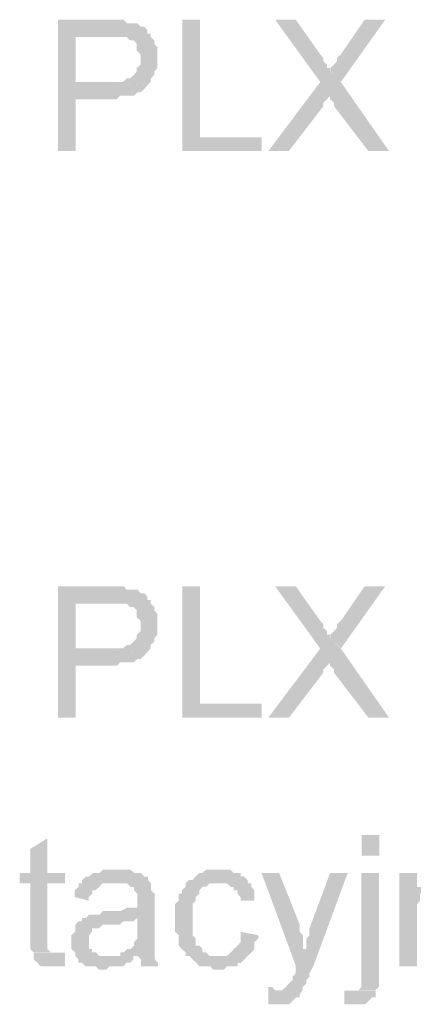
# Model space of a CAD drawing. Header units: millimetres. Extents: x -523 to 1404227, y -783705 to 1038705.
# Tile 192 of 256: x 404572 to 405055, y 247312 to 248518. Entities that reach past the tile are written whole.
import ezdxf

# ---------------------------------------------------------------- set-up
doc = ezdxf.new("R2010")
doc.units = ezdxf.units.MM
doc.linetypes.add('ACAD_ISO08W100', pattern=[36, 24, -3, 6, -3])
doc.layers.add('!!ELEKTRYKA', color=7, linetype='Continuous')

msp = doc.modelspace()

# ---------------------------------------------------------------- hatches: boundary and pattern name
at = {"layer": '!!ELEKTRYKA', "linetype": 'ACAD_ISO08W100'}
for points in [[(404678.19, 248518.27), (404619.06, 248518.27), (404619.06, 248357.42), (404640.65, 248357.42), (404640.65, 248420.86), (404682.88, 248420.86), (404686.63, 248420.86), (404691.32, 248420.86), (404695.08, 248425.08), (404699.77, 248425.08), (404703.52, 248425.08), (404708.22, 248425.08), (404711.97, 248425.08), (404716.66, 248429.31), (404720.42, 248429.31), (404725.11, 248433.62), (404725.11, 248433.62), (404728.86, 248437.85), (404728.86, 248437.85), (404640.65, 248442.07), (404640.65, 248497.06), (404682.88, 248497.06), (404733.56, 248501.29), (404728.86, 248501.29), (404728.86, 248505.51), (404725.11, 248509.73), (404720.42, 248509.73), (404716.66, 248514.05), (404711.97, 248514.05), (404708.22, 248514.05), (404703.52, 248514.05), (404703.52, 248514.05), (404699.77, 248518.27), (404695.08, 248518.27), (404691.32, 248518.27), (404686.63, 248518.27)], [(404793.13, 248518.23), (404771.56, 248518.23), (404771.56, 248357.35), (404869.07, 248357.35), (404869.07, 248374.32), (404793.13, 248374.32)], [(404910.72, 248518.32), (404885.42, 248518.32), (404940.7, 248442.07), (404952.87, 248425.2), (404952.87, 248420.89), (404957.56, 248416.68), (404957.56, 248412.46), (404999.72, 248357.47), (405025.01, 248357.47), (404965.99, 248442.07), (404952.87, 248454.81), (404952.87, 248459.02), (404949.13, 248459.02), (404949.13, 248463.24), (404944.44, 248467.45), (404944.44, 248471.76), (404940.7, 248475.98)], [(405020.47, 248518.31), (404995.19, 248518.31), (404966.16, 248475.98), (404961.47, 248471.77), (404961.47, 248467.55), (404957.73, 248463.25), (404953.05, 248459.03), (404953.05, 248454.82), (404966.16, 248442.08)], [(404732.66, 248501.41), (404681.99, 248497.19), (404681.99, 248497.19), (404690.43, 248497.19), (404695.13, 248497.19), (404698.88, 248497.19), (404698.88, 248497.19), (404703.57, 248497.19), (404707.32, 248492.96), (404712.02, 248492.96), (404715.77, 248488.65), (404715.77, 248488.65), (404715.77, 248484.42), (404715.77, 248480.2), (404720.46, 248475.98), (404720.46, 248471.76), (404720.46, 248467.53), (404720.46, 248463.31), (404715.77, 248459.09), (404715.77, 248454.77), (404712.02, 248450.55), (404712.02, 248450.55), (404707.32, 248446.33), (404703.57, 248446.33), (404698.88, 248442.11), (404695.13, 248442.11), (404690.43, 248442.11), (404686.68, 248442.11), (404681.99, 248442.11), (404639.76, 248442.11), (404728.91, 248437.88), (404732.66, 248442.11), (404732.66, 248446.33), (404737.35, 248450.55), (404737.35, 248454.77), (404741.11, 248459.09), (404741.11, 248463.31), (404741.11, 248467.53), (404741.11, 248471.76), (404741.11, 248471.76), (404741.11, 248475.98), (404741.11, 248480.2), (404741.11, 248484.42), (404737.35, 248488.65), (404737.35, 248492.96), (404732.66, 248497.19)], [(404940.85, 248442.09), (404877.14, 248357.4), (404902.44, 248357.4), (404944.6, 248412.39), (404944.6, 248412.39), (404944.6, 248416.7), (404949.28, 248420.92), (404953.03, 248425.14)], [(404678.19, 247823.99), (404619.06, 247823.99), (404619.06, 247663.14), (404640.65, 247663.14), (404640.65, 247726.58), (404682.88, 247726.58), (404686.63, 247726.58), (404691.32, 247726.58), (404695.08, 247730.8), (404699.77, 247730.8), (404703.52, 247730.8), (404708.22, 247730.8), (404711.97, 247730.8), (404716.66, 247735.02), (404720.42, 247735.02), (404725.11, 247739.25), (404725.11, 247739.25), (404728.86, 247743.56), (404728.86, 247743.56), (404640.65, 247747.79), (404640.65, 247802.78), (404682.88, 247802.78), (404733.56, 247807), (404728.86, 247807), (404728.86, 247811.23), (404725.11, 247815.45), (404720.42, 247815.45), (404716.66, 247819.77), (404711.97, 247819.77), (404708.22, 247819.77), (404703.52, 247819.77), (404703.52, 247819.77), (404699.77, 247823.99), (404695.08, 247823.99), (404691.32, 247823.99), (404686.63, 247823.99)], [(404793.13, 247823.99), (404771.56, 247823.99), (404771.56, 247663.1), (404869.07, 247663.1), (404869.07, 247679.98), (404793.13, 247679.98)], [(404910.72, 247824.03), (404885.42, 247824.03), (404940.7, 247747.77), (404952.87, 247730.91), (404952.87, 247726.6), (404957.56, 247722.39), (404957.56, 247718.17), (404999.72, 247663.18), (405025.01, 247663.18), (404965.99, 247747.77), (404952.87, 247760.51), (404952.87, 247764.73), (404949.13, 247764.73), (404949.13, 247768.95), (404944.44, 247773.26), (404944.44, 247777.47), (404940.7, 247781.69)], [(405020.47, 247824.04), (404995.19, 247824.04), (404966.16, 247781.72), (404961.47, 247777.5), (404961.47, 247773.2), (404957.73, 247768.98), (404953.05, 247764.77), (404953.05, 247760.55), (404966.16, 247747.82)], [(404732.66, 247807.13), (404681.99, 247802.9), (404681.99, 247802.9), (404690.43, 247802.9), (404695.13, 247802.9), (404698.88, 247802.9), (404698.88, 247802.9), (404703.57, 247802.9), (404707.32, 247798.59), (404712.02, 247798.59), (404715.77, 247794.36), (404715.77, 247794.36), (404715.77, 247790.14), (404715.77, 247785.92), (404720.46, 247781.7), (404720.46, 247777.47), (404720.46, 247773.25), (404720.46, 247769.03), (404715.77, 247764.81), (404715.77, 247760.49), (404712.02, 247756.27), (404712.02, 247756.27), (404707.32, 247752.05), (404703.57, 247752.05), (404698.88, 247747.82), (404695.13, 247747.82), (404690.43, 247747.82), (404686.68, 247747.82), (404681.99, 247747.82), (404639.76, 247747.82), (404728.91, 247743.6), (404732.66, 247747.82), (404732.66, 247752.05), (404737.35, 247756.27), (404737.35, 247760.49), (404741.11, 247764.81), (404741.11, 247769.03), (404741.11, 247773.25), (404741.11, 247777.47), (404741.11, 247777.47), (404741.11, 247781.7), (404741.11, 247785.92), (404741.11, 247790.14), (404737.35, 247794.36), (404737.35, 247798.59), (404732.66, 247802.9)], [(404940.85, 247747.76), (404877.14, 247663.07), (404902.44, 247663.07), (404944.6, 247718.16), (404944.6, 247718.16), (404944.6, 247722.37), (404949.28, 247726.59), (404953.03, 247730.81)], [(404605.93, 247515.01), (404585.28, 247502.25), (404585.28, 247472.68), (404572.14, 247472.68), (404572.14, 247459.91), (404585.28, 247459.91), (404585.28, 247392.22), (404585.28, 247392.22), (404585.28, 247383.78), (404585.28, 247379.55), (404589.04, 247375.23), (404619.08, 247375.23), (404614.38, 247375.23), (404610.63, 247375.23), (404610.63, 247375.23), (404605.93, 247379.55), (404605.93, 247379.55), (404605.93, 247383.78), (404605.93, 247392.22), (404605.93, 247459.91), (404627.53, 247459.91), (404627.53, 247472.68), (404605.93, 247472.68)], [(404690.96, 247476.84), (404687.2, 247476.84), (404682.51, 247476.84), (404678.76, 247476.84), (404674.07, 247476.84), (404670.32, 247472.62), (404665.62, 247472.62), (404661.87, 247472.62), (404657.18, 247468.31), (404653.43, 247468.31), (404648.73, 247464.08), (404648.73, 247459.86), (404687.2, 247459.86), (404690.96, 247459.86), (404695.65, 247459.86), (404699.4, 247459.86), (404704.09, 247459.86), (404707.85, 247455.64), (404712.54, 247455.64), (404712.54, 247451.42), (404712.54, 247451.42), (404716.29, 247447.19), (404716.29, 247442.97), (404716.29, 247438.75), (404716.29, 247438.75), (404716.29, 247430.21), (404712.54, 247430.21), (404707.85, 247430.21), (404707.85, 247430.21), (404704.09, 247430.21), (404695.65, 247425.99), (404690.96, 247425.99), (404687.2, 247425.99), (404682.51, 247425.99), (404674.07, 247425.99), (404670.32, 247421.77), (404665.62, 247421.77), (404665.62, 247421.77), (404661.87, 247421.77), (404657.18, 247421.77), (404653.43, 247417.54), (404716.29, 247417.54), (404716.29, 247409.1), (404716.29, 247404.88), (404716.29, 247400.65), (404716.29, 247396.34), (404716.29, 247392.12), (404712.54, 247387.89), (404712.54, 247387.89), (404712.54, 247383.67), (404707.85, 247379.45), (404704.09, 247379.45), (404699.4, 247375.23), (404695.65, 247375.23), (404695.65, 247371), (404716.29, 247371), (404716.29, 247371), (404720.98, 247366.78), (404720.98, 247362.47), (404720.98, 247358.24), (404741.63, 247358.24), (404741.63, 247358.24), (404741.63, 247362.47), (404737.87, 247366.78), (404737.87, 247371), (404737.87, 247375.23), (404737.87, 247375.23), (404737.87, 247379.45), (404737.87, 247383.67), (404737.87, 247387.89), (404737.87, 247392.12), (404737.87, 247400.65), (404737.87, 247404.88), (404737.87, 247434.43), (404737.87, 247434.43), (404737.87, 247438.75), (404737.87, 247442.97), (404737.87, 247447.19), (404733.18, 247451.42), (404733.18, 247451.42), (404733.18, 247455.64), (404733.18, 247459.86), (404729.43, 247464.08), (404729.43, 247468.31), (404724.74, 247468.31), (404720.98, 247472.62), (404716.29, 247472.62), (404712.54, 247472.62), (404707.85, 247476.84), (404704.09, 247476.84), (404699.4, 247476.84), (404695.65, 247476.84)], [(404817.91, 247476.9), (404813.22, 247476.9), (404809.47, 247476.9), (404804.78, 247476.9), (404801.03, 247476.9), (404796.35, 247472.68), (404792.6, 247472.68), (404787.91, 247468.46), (404787.91, 247468.46), (404784.16, 247464.14), (404779.47, 247464.14), (404775.72, 247459.93), (404775.72, 247455.71), (404771.03, 247451.49), (404771.03, 247447.27), (404767.28, 247447.27), (404767.28, 247443.05), (404767.28, 247438.74), (404762.59, 247434.52), (404762.59, 247430.3), (404762.59, 247426.08), (404762.59, 247421.86), (404762.59, 247417.64), (404762.59, 247409.11), (404762.59, 247404.89), (404762.59, 247400.67), (404767.28, 247396.45), (404767.28, 247392.23), (404767.28, 247388.01), (404767.28, 247383.79), (404771.03, 247379.48), (404771.03, 247379.48), (404775.72, 247375.26), (404775.72, 247371.04), (404813.22, 247371.04), (404813.22, 247371.04), (404809.47, 247371.04), (404804.78, 247371.04), (404801.03, 247375.26), (404796.35, 247375.26), (404796.35, 247379.48), (404792.6, 247383.79), (404792.6, 247383.79), (404787.91, 247383.79), (404787.91, 247388.01), (404787.91, 247392.23), (404784.16, 247396.45), (404784.16, 247400.67), (404784.16, 247404.89), (404784.16, 247409.11), (404784.16, 247417.64), (404784.16, 247417.64), (404784.16, 247421.86), (404784.16, 247426.08), (404784.16, 247430.3), (404784.16, 247434.52), (404787.91, 247438.74), (404787.91, 247443.05), (404792.6, 247447.27), (404792.6, 247451.49), (404792.6, 247451.49), (404796.35, 247455.71), (404801.03, 247455.71), (404804.78, 247459.93), (404809.47, 247459.93), (404813.22, 247459.93), (404817.91, 247459.93), (404851.66, 247459.93), (404851.66, 247464.14), (404846.98, 247468.46), (404843.23, 247468.46), (404843.23, 247472.68), (404838.54, 247472.68), (404834.79, 247472.68), (404830.1, 247476.9), (404826.35, 247476.9), (404821.66, 247476.9)], [(404890.41, 247472.57), (404868.86, 247472.57), (404911.02, 247358.27), (404924.14, 247379.44), (404919.46, 247379.44), (404919.46, 247387.87), (404919.46, 247392.18), (404919.46, 247396.4), (404915.71, 247400.62), (404915.71, 247404.83), (404915.71, 247409.05)], [(404974.42, 247472.62), (404952.87, 247472.62), (404927.58, 247404.89), (404927.58, 247404.89), (404927.58, 247400.67), (404927.58, 247396.46), (404923.83, 247392.24), (404923.83, 247387.93), (404923.83, 247383.72), (404923.83, 247379.5), (404910.72, 247358.33), (404910.72, 247358.33), (404910.72, 247354.11), (404910.72, 247349.9), (404906.97, 247345.68), (404906.97, 247341.37), (404902.29, 247337.16), (404902.29, 247337.16), (404902.29, 247337.16), (404898.54, 247332.94), (404898.54, 247332.94), (404893.85, 247328.73), (404885.42, 247328.73), (404919.15, 247328.73), (404919.15, 247332.94), (404919.15, 247332.94), (404923.83, 247337.16), (404923.83, 247341.37), (404927.58, 247345.68), (404927.58, 247349.9), (404932.26, 247358.33)], [(405012.68, 247472.67), (404991.15, 247472.67), (404991.15, 247354.14), (404991.15, 247349.84), (404991.15, 247341.41), (404991.15, 247337.2), (404991.15, 247332.98), (404991.15, 247332.98), (404991.15, 247332.98), (404987.4, 247328.68), (404982.72, 247328.68), (405008, 247328.68), (405012.68, 247332.98), (405012.68, 247337.2), (405012.68, 247341.41), (405012.68, 247345.62), (405012.68, 247354.14)], [(405059.45, 247472.61), (405037.92, 247472.61), (405037.92, 247358.33), (405059.45, 247358.33), (405059.45, 247421.79), (405059.45, 247426.09), (405059.45, 247430.3), (405059.45, 247434.51), (405063.19, 247438.73), (405063.19, 247443.03), (405063.19, 247447.24), (405067.87, 247451.45), (405067.87, 247451.45), (405071.62, 247451.45), (405071.62, 247455.67), (405076.3, 247455.67), (405059.45, 247455.67)], [(404648.21, 247459.94), (404644.46, 247459.94), (404644.46, 247455.72), (404639.76, 247451.49), (404639.76, 247447.27), (404639.76, 247443.05), (404656.65, 247438.82), (404656.65, 247443.05), (404661.35, 247447.27), (404661.35, 247451.49), (404665.1, 247451.49), (404669.79, 247455.72), (404669.79, 247455.72), (404673.54, 247459.94), (404678.24, 247459.94), (404681.99, 247459.94), (404686.68, 247459.94)], [(404851.54, 247459.89), (404817.8, 247459.89), (404817.8, 247459.89), (404822.48, 247459.89), (404826.23, 247459.89), (404830.92, 247455.67), (404834.67, 247455.67), (404834.67, 247451.45), (404839.35, 247451.45), (404839.35, 247447.24), (404843.1, 247443.02), (404843.1, 247438.8), (404859.97, 247438.8), (404859.97, 247443.02), (404859.97, 247447.24), (404859.97, 247451.45), (404856.22, 247455.67), (404856.22, 247459.89)], [(404652.51, 247417.6), (404648.76, 247417.6), (404648.76, 247413.38), (404644.07, 247413.38), (404640.32, 247409.16), (404640.32, 247404.93), (404640.32, 247400.71), (404635.62, 247396.4), (404635.62, 247392.17), (404635.62, 247387.95), (404635.62, 247387.95), (404635.62, 247383.73), (404635.62, 247379.5), (404640.32, 247375.28), (404640.32, 247371.06), (404644.07, 247366.84), (404644.07, 247366.84), (404644.07, 247362.61), (404648.76, 247362.61), (404652.51, 247358.3), (404657.21, 247358.3), (404660.96, 247358.3), (404665.65, 247358.3), (404669.4, 247354.07), (404674.1, 247354.07), (404677.85, 247354.07), (404682.54, 247358.3), (404686.3, 247358.3), (404690.99, 247358.3), (404694.74, 247358.3), (404699.43, 247358.3), (404703.19, 247362.61), (404707.88, 247362.61), (404711.63, 247366.84), (404711.63, 247371.06), (404677.85, 247371.06), (404677.85, 247371.06), (404674.1, 247371.06), (404669.4, 247371.06), (404665.65, 247375.28), (404660.96, 247375.28), (404660.96, 247379.5), (404657.21, 247379.5), (404657.21, 247383.73), (404657.21, 247387.95), (404657.21, 247392.17), (404657.21, 247396.4), (404660.96, 247400.71), (404660.96, 247400.71), (404660.96, 247404.93), (404665.65, 247404.93), (404669.4, 247404.93), (404674.1, 247409.16), (404677.85, 247409.16), (404682.54, 247409.16), (404686.3, 247409.16), (404690.99, 247409.16), (404694.74, 247409.16), (404699.43, 247413.38), (404703.19, 247413.38), (404707.88, 247413.38), (404711.63, 247413.38), (404716.32, 247417.6)], [(404843.2, 247400.61), (404843.2, 247396.39), (404843.2, 247392.17), (404843.2, 247387.95), (404839.45, 247383.64), (404839.45, 247383.64), (404834.77, 247379.42), (404831.02, 247375.2), (404831.02, 247375.2), (404826.33, 247370.98), (404822.58, 247370.98), (404814.14, 247370.98), (404775.7, 247370.98), (404780.39, 247370.98), (404784.14, 247366.76), (404788.83, 247362.55), (404788.83, 247362.55), (404792.58, 247358.33), (404797.27, 247358.33), (404801.02, 247358.33), (404805.7, 247358.33), (404809.45, 247354.01), (404817.89, 247354.01), (404822.58, 247354.01), (404826.33, 247358.33), (404831.02, 247358.33), (404834.77, 247358.33), (404839.45, 247358.33), (404839.45, 247362.55), (404843.2, 247362.55), (404847.89, 247366.76), (404847.89, 247366.76), (404851.64, 247370.98), (404856.33, 247375.2), (404856.33, 247375.2), (404860.08, 247379.42), (404860.08, 247383.64), (404860.08, 247387.95), (404864.77, 247392.17), (404864.77, 247396.39)], [(404627.88, 247375.2), (404623.18, 247375.2), (404619.43, 247375.2), (404589.39, 247375.2), (404589.39, 247370.97), (404589.39, 247370.97), (404589.39, 247366.75), (404594.08, 247362.53), (404597.84, 247358.3), (404602.53, 247358.3), (404602.53, 247358.3), (404610.98, 247358.3), (404614.73, 247358.3), (404614.73, 247358.3), (404619.43, 247358.3), (404623.18, 247358.3), (404627.88, 247358.3)], [(404877.14, 247332.91), (404877.14, 247311.73), (404881.83, 247311.73), (404885.57, 247311.73), (404890.26, 247311.73), (404894.01, 247311.73), (404898.69, 247311.73), (404902.44, 247311.73), (404907.12, 247315.95), (404907.12, 247315.95), (404910.87, 247320.17), (404915.55, 247320.17), (404915.55, 247324.48), (404919.3, 247328.69), (404885.57, 247328.69), (404885.57, 247328.69), (404881.83, 247332.91)], [(404970.3, 247328.63), (404970.3, 247311.78), (404970.3, 247311.78), (404974.98, 247311.78), (404978.73, 247311.78), (404983.41, 247311.78), (404987.15, 247311.78), (404991.83, 247311.78), (404995.58, 247311.78), (405000.26, 247315.99), (405000.26, 247315.99), (405004.01, 247320.2), (405008.69, 247320.2), (405008.69, 247324.42), (405008.69, 247328.63), (404983.41, 247328.63), (404983.41, 247328.63), (404978.73, 247328.63)]]:
    msp.add_hatch(color=7, dxfattribs=at).paths.add_polyline_path(points)

# ---------------------------------------------------------------- linework, layer by layer
at = {"layer": '!!ELEKTRYKA', "color": 7, "linetype": 'ACAD_ISO08W100', "lineweight": -3}
msp.add_solid([(405013.22, 247519.12), (404991.69, 247519.12), (405013.22, 247493.75), (404991.69, 247493.75)], dxfattribs=at)

doc.saveas('drawing.dxf')
